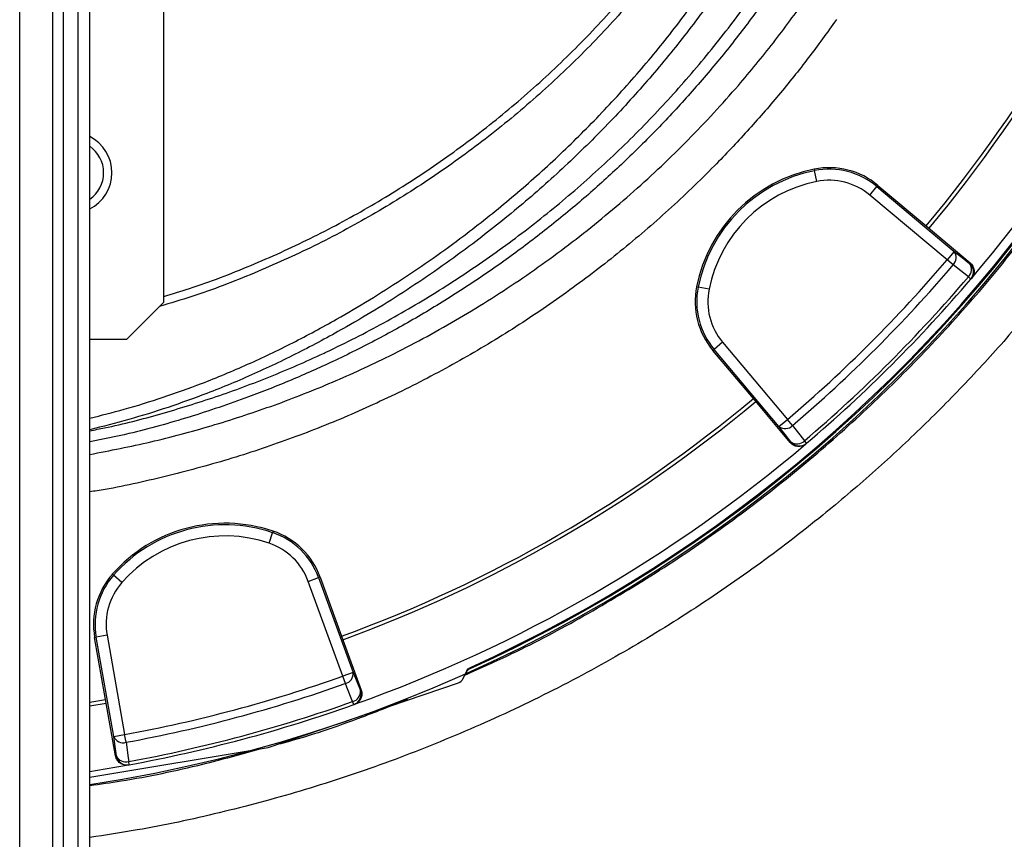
# Model space of a CAD drawing. Header units: millimetres. Extents: x 5255 to 12005, y 4675 to 12925.
# Tile 25 of 38: x 9210 to 10540, y 6649 to 7757. Entities that reach past the tile are written whole.
import ezdxf

# ---------------------------------------------------------------- set-up
doc = ezdxf.new("R2010")
doc.units = ezdxf.units.MM
doc.header["$LTSCALE"] = 5

msp = doc.modelspace()

# ---------------------------------------------------------------- linework, layer by layer
at = {"color": 7, "linetype": 'Continuous', "lineweight": 25}
for p, q in [((9209.8, 4775.2), (9209.8, 10175.2)), ((9254.6, 4775.2), (9254.6, 10175.2)), ((9269, 4775.2), (9269, 10175.2)), ((9289, 4775.2), (9289, 10175.2)), ((9304.5, 4775.2), (9304.5, 10175.2)), ((9404.5, 7375.2), (9404.5, 7775.2)), ((10283.6, 7555.1), (10284, 7553.1)), ((10287, 7538.4), (10284, 7553.1)), ((10358.7, 7520), (10368.3, 7531.5)), ((10369.7, 7533.1), (10368.3, 7531.5)), ((10368.3, 7531.5), (10472.8, 7443.9)), ((10369.7, 7533.1), (10434.9, 7478.4)), ((10463.1, 7432.4), (10358.7, 7520)), ((10434.9, 7478.4), (10494.2, 7428.6)), ((10472.8, 7443.9), (10463.1, 7432.4)), ((10471.2, 7425.5), (10463.1, 7432.4)), ((10493.4, 7427.7), (10494.2, 7428.6)), ((10495.2, 7406.5), (10491.9, 7409.3)), ((10495.2, 7406.5), (10496, 7407.4)), ((10124.6, 7396.1), (10126.7, 7395.7)), ((10141.4, 7392.7), (10126.7, 7395.7)), ((9404.5, 7375.2), (9354.5, 7325.2)), ((9304.5, 7325.2), (9354.5, 7325.2)), ((10159.7, 7321), (10148.2, 7311.4)), ((10159.7, 7321), (10247.4, 7216.6)), ((10146.6, 7310), (10148.2, 7311.4)), ((10201.3, 7244.8), (10146.6, 7310)), ((10235.9, 7207), (10148.2, 7311.4)), ((10251.1, 7185.5), (10201.3, 7244.8)), ((10235.9, 7207), (10247.4, 7216.6)), ((10254.2, 7208.5), (10247.4, 7216.6)), ((10251.1, 7185.5), (10252, 7186.3)), ((10273.2, 7184.5), (10270.4, 7187.8)), ((10272.3, 7183.7), (10273.2, 7184.5)), ((9546.8, 7049.5), (9551.6, 7063.6)), ((9552.2, 7065.7), (9551.6, 7063.6)), ((9335, 7007.4), (9336.6, 7006)), ((9347.8, 6996.1), (9336.6, 7006)), ((9599.7, 6997.7), (9613.8, 7002.8)), ((9615.7, 7003.6), (9613.8, 7002.8)), ((9613.8, 7002.8), (9660.4, 6874.7)), ((9615.7, 7003.6), (9644.9, 6923.6)), ((9646.3, 6869.6), (9599.7, 6997.7)), ((9311, 6921.9), (9313.1, 6922.3)), ((9325.8, 6838.1), (9311, 6921.9)), ((9327.9, 6924.9), (9313.1, 6922.3)), ((9336.8, 6788), (9313.1, 6922.3)), ((9327.9, 6924.9), (9351.5, 6790.6)), ((9644.9, 6923.6), (9671.3, 6850.8)), ((9660.4, 6874.7), (9646.3, 6869.6)), ((9649.9, 6859.6), (9646.3, 6869.6)), ((9808.6, 6865.7), (9814, 6876.7)), ((9545.4, 6773), (9802.9, 6860.7)), ((9670.2, 6850.4), (9671.3, 6850.8)), ((9304.5, 6834.5), (9325.8, 6838.1)), ((9304.5, 6829.4), (9326.7, 6833.2)), ((9339.3, 6761.8), (9325.8, 6838.1)), ((9661.2, 6831.1), (9659.7, 6835.3)), ((9661.2, 6831.1), (9662.3, 6831.5)), ((9336.8, 6788), (9351.5, 6790.6)), ((9353.5, 6780.2), (9351.5, 6790.6)), ((9304.5, 6733.1), (9545.4, 6773)), ((9339.3, 6761.8), (9340.4, 6762)), ((9356.7, 6749.6), (9357.9, 6749.9)), ((9357.9, 6749.9), (9357.1, 6754.2))]:
    msp.add_line(p, q, dxfattribs=at)
at = {"color": 7, "linetype": 'Continuous', "lineweight": 25, "flags": 128}
for points in [[(10472.8, 7443.9), (10483.3, 7435.6), (10493.4, 7427.7)], [(10491.9, 7409.3), (10475.2, 7422.4), (10471.2, 7425.5)], [(10252, 7186.3), (10244.1, 7196.4), (10235.9, 7207)], [(10254.2, 7208.5), (10267.3, 7191.8), (10270.4, 7187.8)], [(9818.9, 6881.4), (9818.6, 6880.9), (9817.9, 6879.4)], [(9660.4, 6874.7), (9665.4, 6862.3), (9670.2, 6850.4)], [(9659.7, 6835.3), (9651.7, 6854.9), (9649.9, 6859.6)], [(9340.4, 6762), (9338.6, 6774.7), (9336.8, 6788)], [(9353.5, 6780.2), (9356.4, 6759.1), (9357.1, 6754.2)], [(9304.5, 6740.8), (9325.2, 6744.1), (9356.7, 6749.6)]]:
    msp.add_lwpolyline(points, dxfattribs=at)
at = {"color": 7, "linetype": 'Continuous', "lineweight": 25}
for centre, radius, start, end in [((9004.5, 8675.2), 1975, 278.737, 358.6219), ((9004.5, 8675.2), 1971.4, 294.3681, 358.6193), ((9004.5, 8675.2), 1970, 294.4169, 358.6184), ((9004.5, 8675.2), 1865, 320.0805, 339.9195), ((9004.5, 8675.2), 1870, 320.0802, 339.9198), ((9004.5, 8675.2), 1957.5, 319.6345, 340.3655), ((9279.5, 7550.2), 55, 297.0357, 62.9643), ((9279.5, 7550.2), 43.7, 304.8499, 55.1501), ((10323.3, 7356.4), 202.6, 101.2844, 168.7156), ((10323.3, 7356.4), 200.5, 101.2844, 168.7156), ((10303.7, 7454.5), 102.6, 50, 101.2844), ((10303.7, 7454.5), 100.5, 50, 101.2844), ((10323.3, 7356.4), 185.5, 101.2844, 168.7156), ((10303.7, 7454.5), 85.5, 50, 101.2844), ((10461.7, 7435.5), 13.8, 313.3665, 36.9057), ((9004.5, 8675.2), 1916.3, 310.4331, 319.5669), ((9004.5, 8675.2), 1926.9, 310.4331, 319.5669), ((10482.4, 7419.4), 13.8, 313.3838, 36.9104), ((10483.8, 7416.2), 15, 319.6174, 50.017), ((9004.5, 8675.2), 1953.1, 310.4003, 319.5997), ((9004.5, 8675.2), 1957.5, 310.4003, 319.5997), ((10225.2, 7376), 102.6, 168.7156, 220), ((10225.2, 7376), 100.5, 168.7156, 220), ((10225.2, 7376), 85.5, 168.7156, 220), ((9004.5, 8675.2), 1865, 290.0805, 309.9195), ((9004.5, 8675.2), 1870, 290.0802, 309.9198), ((10244.2, 7218), 13.8, 233.0943, 316.6335), ((10260.3, 7197.3), 13.8, 233.0896, 316.6162), ((10263.5, 7195.9), 15, 219.983, 310.3826), ((9004.5, 8675.2), 1957.5, 289.6345, 310.3655), ((9487.2, 6873.7), 202.6, 71.2844, 138.7156), ((9487.2, 6873.7), 200.5, 71.2844, 138.7156), ((9487.2, 6873.7), 185.5, 71.2844, 138.7156), ((9519.3, 6968.5), 100.5, 20, 71.2844), ((9519.3, 6968.5), 102.6, 20, 71.2844), ((9519.3, 6968.5), 85.5, 20, 71.2844), ((9412.1, 6939.7), 102.6, 138.7156, 190), ((9412.1, 6939.7), 100.5, 138.7156, 190), ((9412.1, 6939.7), 85.5, 138.7156, 190), ((9822, 6870.3), 9.99, 114.3448, 153.8034), ((9822, 6870.3), 10, 114.2723, 132.3678), ((9004.5, 8675.2), 1916.3, 280.4331, 289.5669), ((9646.7, 6873), 13.8, 283.3665, 6.9057), ((9822, 6870.3), 10, 132.3678, 153.795), ((9004.5, 8675.2), 1926.9, 280.4331, 289.5669), ((9799.7, 6870.2), 10, 288.8047, 333.8047), ((9656.5, 6848.7), 13.8, 283.3838, 6.9104), ((9656.1, 6845.2), 15, 289.6174, 20.017), ((9004.5, 8675.2), 1953.1, 280.4003, 289.5997), ((9004.5, 8675.2), 1957.5, 280.4003, 289.5997), ((9349.5, 6793.4), 13.8, 203.0943, 286.6335), ((9353.2, 6767.4), 13.8, 203.0896, 286.6162), ((9355.2, 6764.6), 15, 189.983, 280.3826)]:
    msp.add_arc(centre, radius, start, end, dxfattribs=at)
at = {"color": 8, "linetype": 'Continuous', "lineweight": 25}
msp.add_arc((9004.5, 8675.2), 1971.4, 294.3679, 358.6193, dxfattribs=at)
for points, knots in [([(10056.9, 10392.4), (10056.9, 10392.4), (10083.5, 10376.7), (10136.2, 10343.9), (10212.7, 10290.9), (10287.1, 10233.9), (10359.3, 10173), (10428.9, 10108.3), (10495.2, 10040.8), (10557.8, 9970.5), (10616.9, 9897.9), (10672.9, 9822.1), (10725.7, 9743.3), (10775, 9661.5), (10823.2, 9572.5), (10869.2, 9476), (10911.9, 9371.8), (10949.1, 9264.3), (10980.4, 9153.8), (11005.6, 9040.6), (11024, 8927.1), (11036, 8813.8), (11041.6, 8701.1), (11040.9, 8587), (11033.7, 8472.1), (11019.8, 8356.8), (10999.6, 8243.3), (10973.2, 8132.2), (10941, 8023.6), (10902.4, 7916), (10857.4, 7809.6), (10805.9, 7705.1), (10753.8, 7612.8), (10702.6, 7532.5), (10653.7, 7463), (10601.9, 7395.5), (10546.8, 7329.6), (10488.5, 7265.5), (10426.9, 7203.4), (10362.5, 7143.8), (10289, 7081.4), (10205.8, 7017.5), (10112, 6953.5), (10014, 6894.1), (9911.8, 6839.9), (9805.6, 6791.2), (9698, 6749), (9589.2, 6713.2), (9479.7, 6684), (9384.6, 6663.6), (9325.9, 6654.7), (9304.5, 6651.5)], [0, 0, 0, 0, 0, 0.018711, 0.037432, 0.056144, 0.075247, 0.094361, 0.113465, 0.132276, 0.151097, 0.169908, 0.189089, 0.208282, 0.227463, 0.250072, 0.272698, 0.295307, 0.318584, 0.34188, 0.365157, 0.387817, 0.410494, 0.433153, 0.456474, 0.479814, 0.503136, 0.525858, 0.548598, 0.57132, 0.594707, 0.618113, 0.641499, 0.658496, 0.675493, 0.69262, 0.709747, 0.727264, 0.744781, 0.762427, 0.780074, 0.802847, 0.825638, 0.848411, 0.871846, 0.895301, 0.918736, 0.941474, 0.964229, 0.986967, 1, 1, 1, 1]), ([(9811.2, 6871), (9832.6, 6880.5), (9887.3, 6904.8), (9973.3, 6950.8), (10069.3, 7008), (10162.6, 7071.5), (10251.3, 7139.5), (10335.2, 7211.7), (10414.2, 7287.6), (10489.7, 7368.6), (10561.1, 7454.6), (10628.2, 7545.3), (10689.4, 7638.8), (10744.7, 7734.8), (10794.2, 7832.6), (10838.5, 7934), (10877.5, 8038.8), (10910.8, 8146.6), (10937.6, 8255.2), (10958.1, 8364), (10972.1, 8472.8), (10979.6, 8560.8), (10980.2, 8612.5), (10980.4, 8627.7)], [0, 0, 0, 0, 0.031479, 0.080678, 0.131309, 0.18198, 0.232611, 0.281814, 0.331054, 0.380257, 0.430889, 0.481562, 0.532194, 0.581405, 0.630653, 0.679863, 0.730504, 0.781185, 0.831825, 0.881058, 0.930329, 0.979561, 1, 1, 1, 1]), ([(10213.3, 7889.7), (10209.8, 7883.7), (10192.1, 7852.6), (10157.2, 7801), (10108.8, 7735.1), (10058.5, 7674.1), (10004.6, 7615.2), (9947.2, 7558.6), (9886.2, 7504.6), (9817.1, 7449.5), (9739.2, 7394.5), (9661.2, 7346.7), (9590.3, 7308.3), (9527.4, 7278.1), (9467.3, 7253), (9410.4, 7232.7), (9357.7, 7216.2), (9322.1, 7207.2), (9304.5, 7202.8)], [0, 0, 0, 0, 0.0179363, 0.0933594, 0.1614778, 0.2296424, 0.2977614, 0.3675819, 0.4374507, 0.5072713, 0.5945214, 0.6817716, 0.7410666, 0.8003921, 0.8596677, 0.9068396, 0.9540114, 1, 1, 1, 1]), ([(9304.5, 7201.4), (9311.2, 7202.7), (9343.6, 7208.7), (9400.8, 7223.9), (9475.7, 7246.9), (9549, 7274.2), (9598.2, 7295.6), (9649.4, 7319.7), (9702.5, 7346.7), (9777.4, 7390.7), (9849.6, 7438.9), (9918.8, 7491.1), (9984.6, 7547), (10046.5, 7606), (10104.4, 7668.1), (10158.4, 7733), (10208.8, 7800.4), (10239, 7847.4), (10254, 7870.7)], [0, 0, 0, 0, 0.016939, 0.081902, 0.146925, 0.211901, 0.276721, 0.280929, 0.353148, 0.425615, 0.498217, 0.57083, 0.643324, 0.715561, 0.786649, 0.857952, 0.92937, 1, 1, 1, 1]), ([(10269.6, 7863.5), (10266.9, 7859), (10253.3, 7836.5), (10226.4, 7796.9), (10188.7, 7745), (10148.2, 7694.2), (10105.5, 7645), (10060.8, 7597.9), (10014.4, 7552.9), (9966.3, 7510), (9916.2, 7469.1), (9863.8, 7429.9), (9809.2, 7392.7), (9752.3, 7357.5), (9693.7, 7324.8), (9635, 7295.5), (9576.8, 7269.5), (9512.2, 7243.9), (9439.2, 7219.3), (9367.6, 7199.1), (9322.2, 7189.9), (9304.5, 7186.3)], [0, 0, 0, 0, 0.0131, 0.065876, 0.11976, 0.173644, 0.227919, 0.282194, 0.335386, 0.388579, 0.442163, 0.495747, 0.550604, 0.60546, 0.660775, 0.716089, 0.766875, 0.817661, 0.886722, 0.955845, 1, 1, 1, 1]), ([(9304.5, 7169.4), (9332, 7174.7), (9387.2, 7185.5), (9468.8, 7207.5), (9549.2, 7233.6), (9627.9, 7264.3), (9709.7, 7301.6), (9794, 7346.6), (9880, 7400.3), (9962.3, 7459.6), (10040.4, 7524.3), (10113.7, 7593.7), (10176, 7661.4), (10228.9, 7725.5), (10258.1, 7765.8), (10272.6, 7785.9)], [0, 0, 0, 0, 0.071381, 0.14321, 0.21504, 0.286756, 0.358246, 0.444056, 0.530158, 0.616359, 0.702462, 0.788273, 0.873434, 0.936717, 1, 1, 1, 1]), ([(10313.5, 7757.2), (10301, 7739.8), (10276, 7705.1), (10235.7, 7654.9), (10193.4, 7606.2), (10144.1, 7554.1), (10087.2, 7499.5), (10022, 7443.4), (9953.1, 7390.6), (9880.7, 7341.2), (9804.9, 7295.6), (9727.3, 7254.7), (9648.4, 7218.6), (9568.3, 7187.3), (9485.8, 7160), (9401.1, 7137.8), (9340.2, 7124), (9307.8, 7119.3), (9304.5, 7118.8)], [0, 0, 0, 0, 0.052367, 0.104734, 0.157462, 0.21019, 0.280314, 0.350492, 0.420616, 0.492764, 0.56497, 0.637118, 0.707246, 0.777429, 0.847557, 0.919724, 0.99195, 1, 1, 1, 1]), ([(9559.8, 6777.9), (9561.9, 6778.5), (9600.3, 6788.6), (9658.9, 6808.5), (9714.1, 6830.5), (9734.5, 6838.6)], [0, 0, 0, 0, 0.035858, 0.644459, 1, 1, 1, 1]), ([(9304.5, 6721.8), (9318.6, 6723.8), (9370, 6731), (9446.9, 6747.1), (9508.8, 6764.1), (9534.5, 6771.2)], [0, 0, 0, 0, 0.181695, 0.66015, 1, 1, 1, 1])]:
    msp.add_open_spline(points, degree=3, knots=knots, dxfattribs=at)
at = {"color": 7, "linetype": 'Continuous', "lineweight": 25}
for points, knots in [([(10142.1, 7922.9), (10140.8, 7920.7), (10123.8, 7893.2), (10086.5, 7843.4), (10030.4, 7774.3), (9969.4, 7709.4), (9904.2, 7648.3), (9835, 7591.6), (9762.2, 7539.5), (9686.5, 7492.4), (9608, 7450.4), (9526.6, 7413.7), (9456.8, 7386.6), (9413.5, 7373.9), (9398.9, 7369.6)], [0, 0, 0, 0, 0.008264, 0.102683, 0.19668, 0.290668, 0.385023, 0.48004, 0.574592, 0.668644, 0.76263, 0.856926, 0.951886, 1, 1, 1, 1]), ([(9404.5, 7383.1), (9416.1, 7386.5), (9456, 7398.3), (9522.3, 7424.2), (9602.9, 7460.5), (9680.8, 7502.3), (9755.9, 7549), (9828, 7600.6), (9896.6, 7656.9), (9961.3, 7717.5), (10021.9, 7782), (10077.5, 7850.5), (10114, 7899.3), (10130.6, 7926.1), (10131.7, 7927.8)], [0, 0, 0, 0, 0.0390601, 0.1347869, 0.2300943, 0.3251867, 0.4204682, 0.5163042, 0.6119271, 0.7077481, 0.8030088, 0.8981109, 0.9934655, 1, 1, 1, 1]), ([(9304.5, 7218.3), (9320, 7222.2), (9353.3, 7230.6), (9403.7, 7246.4), (9459.6, 7266.3), (9518.1, 7290.7), (9579, 7319.9), (9648.8, 7357.5), (9726.6, 7405), (9804.1, 7459.6), (9871.8, 7513.5), (9930.6, 7565.4), (9987.1, 7620.6), (10040.9, 7679.1), (10091.9, 7740.7), (10139.9, 7806), (10175.2, 7858.2), (10193.2, 7889.8), (10197.4, 7897.1)], [0, 0, 0, 0, 0.0410529, 0.0885879, 0.1361228, 0.194326, 0.2525766, 0.3107983, 0.3999688, 0.4891391, 0.5574355, 0.6257767, 0.6940731, 0.7640647, 0.8341052, 0.9040962, 0.9775529, 1, 1, 1, 1]), ([(10494.2, 7428.6), (10495, 7428), (10495.7, 7427.3), (10496.9, 7425.7), (10497.4, 7424.9), (10498.4, 7423.1), (10498.7, 7422.2), (10499.3, 7420.3), (10499.4, 7419.4), (10499.6, 7417.4), (10499.6, 7416.4), (10499.4, 7414.5), (10499.2, 7413.5), (10498.6, 7411.6), (10498.2, 7410.7), (10497.2, 7409), (10496.6, 7408.2), (10496, 7407.4)], [0, 0, 0, 0, 0.125, 0.125, 0.25, 0.25, 0.375, 0.375, 0.5, 0.5, 0.625, 0.625, 0.75, 0.75, 0.875, 0.875, 1, 1, 1, 1]), ([(10272.3, 7183.7), (10271.6, 7183.1), (10270.8, 7182.5), (10269, 7181.6), (10268.1, 7181.2), (10266.2, 7180.6), (10265.3, 7180.4), (10263.3, 7180.1), (10262.3, 7180.1), (10260.4, 7180.3), (10259.4, 7180.5), (10257.5, 7181), (10256.6, 7181.4), (10254.8, 7182.3), (10254, 7182.8), (10252.5, 7184), (10251.8, 7184.7), (10251.1, 7185.5)], [0, 0, 0, 0, 0.125, 0.125, 0.25, 0.25, 0.375, 0.375, 0.5, 0.5, 0.625, 0.625, 0.75, 0.75, 0.875, 0.875, 1, 1, 1, 1]), ([(9814, 6876.7), (9814.5, 6877.7), (9815.2, 6878.7), (9816.9, 6880.3), (9817.8, 6880.9), (9818.9, 6881.4)], [0, 0, 0, 0, 0.5, 0.5, 1, 1, 1, 1]), ([(9671.3, 6850.8), (9671.7, 6849.8), (9671.9, 6848.9), (9672.2, 6846.9), (9672.3, 6846), (9672.2, 6844), (9672.1, 6843), (9671.6, 6841.1), (9671.2, 6840.2), (9670.4, 6838.4), (9669.9, 6837.5), (9668.7, 6835.9), (9668.1, 6835.2), (9666.6, 6833.9), (9665.8, 6833.3), (9664.1, 6832.3), (9663.2, 6831.8), (9662.3, 6831.5)], [0, 0, 0, 0, 0.125, 0.125, 0.25, 0.25, 0.375, 0.375, 0.5, 0.5, 0.625, 0.625, 0.75, 0.75, 0.875, 0.875, 1, 1, 1, 1]), ([(9356.7, 6749.6), (9355.8, 6749.5), (9354.8, 6749.4), (9352.8, 6749.4), (9351.8, 6749.5), (9349.9, 6749.9), (9349, 6750.2), (9347.2, 6751), (9346.3, 6751.5), (9344.7, 6752.6), (9343.9, 6753.3), (9342.5, 6754.7), (9341.9, 6755.5), (9340.9, 6757.1), (9340.4, 6758), (9339.7, 6759.9), (9339.4, 6760.8), (9339.3, 6761.8)], [0, 0, 0, 0, 0.125, 0.125, 0.25, 0.25, 0.375, 0.375, 0.5, 0.5, 0.625, 0.625, 0.75, 0.75, 0.875, 0.875, 1, 1, 1, 1])]:
    msp.add_open_spline(points, degree=3, knots=knots, dxfattribs=at)

doc.saveas('drawing.dxf')
